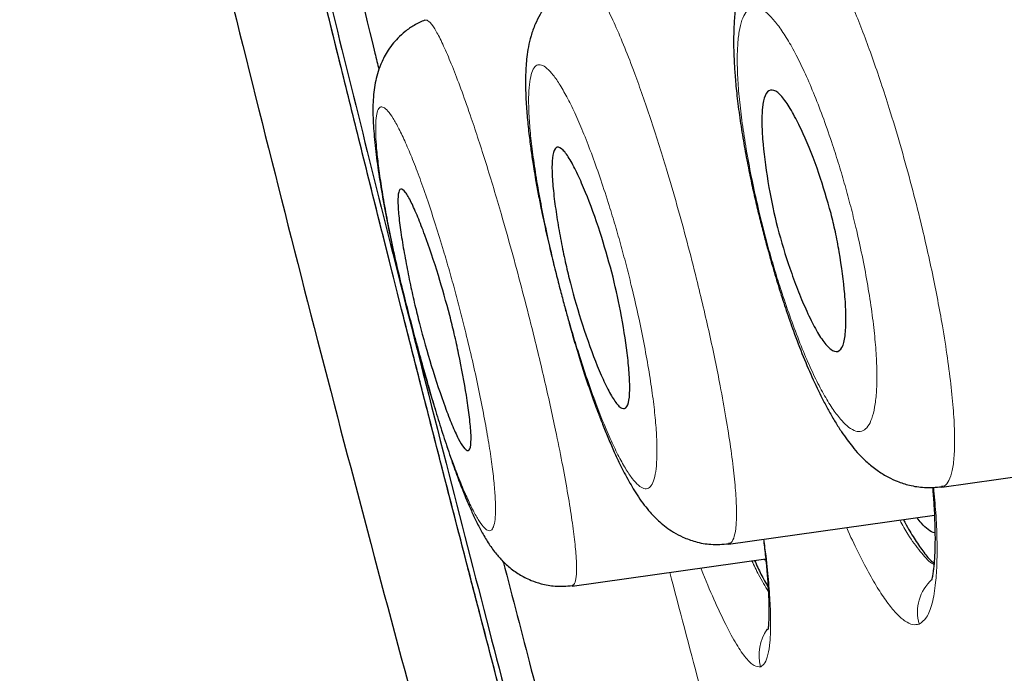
# Model space of a CAD drawing. Header units: millimetres. Extents: x 8 to 830, y 12 to 2106.
# Tile 116 of 256: x 98.52 to 105.09, y 1813.7 to 1818.06. Entities that reach past the tile are written whole.
import ezdxf

# ---------------------------------------------------------------- set-up
doc = ezdxf.new("R2010")
doc.units = ezdxf.units.MM

msp = doc.modelspace()

# ---------------------------------------------------------------- linework, layer by layer
at = {"color": 7, "linetype": 'Continuous', "lineweight": 30}
for p, q in [((104.668, 1814.9441), (106.1316, 1815.1498)), ((103.2464, 1814.5635), (104.619, 1814.7565)), ((102.2033, 1814.2843), (103.4936, 1814.4656)), ((103.4894, 1814.4563), (103.4843, 1814.4643)), ((103.4894, 1814.4563), (103.4843, 1814.4643))]:
    msp.add_line(p, q, dxfattribs=at)
at = {"color": 8, "linetype": 'Continuous', "lineweight": 0}
for centre, radius, start, end in [((104.8055, 1814.1084), 0.2994, 132.66294, 195.21574), ((103.7501, 1813.8244), 0.3003, 144.9605, 195.09382)]:
    msp.add_arc(centre, radius, start, end, dxfattribs=at)
at = {"color": 7, "linetype": 'Continuous', "lineweight": 30}
for points, knots in [([(121.0749, 1777.283), (120.7605, 1778.5113), (120.1349, 1780.956), (119.164, 1784.7258), (118.1901, 1788.5069), (117.2114, 1792.2995), (116.1318, 1796.4852), (114.9501, 1801.0645), (113.6678, 1806.0295), (112.2395, 1811.5769), (110.663, 1817.7062), (108.9476, 1824.4363), (107.231, 1831.185), (105.5157, 1837.9628), (104.0878, 1843.6189), (102.9499, 1848.142), (102.0941, 1851.5396), (101.2412, 1854.9237), (100.3957, 1858.2683), (99.6146, 1861.3448), (98.9069, 1864.1086), (98.2821, 1866.5237), (97.7161, 1868.669), (97.2199, 1870.5234), (96.7898, 1872.1214), (96.3572, 1873.724), (95.945, 1875.2455), (95.5676, 1876.6144), (95.2693, 1877.6968), (95.0447, 1878.5244), (94.8923, 1879.0924), (94.8033, 1879.418), (94.764, 1879.5397), (94.7518, 1879.5599), (94.7548, 1879.5505), (94.7549, 1879.5503)], [0, 0, 0, 0, 0.028425, 0.05657, 0.08452, 0.112315, 0.140016, 0.176198, 0.212256, 0.248183, 0.296953, 0.345657, 0.394582, 0.443744, 0.493149, 0.518005, 0.543042, 0.568293, 0.593809, 0.619642, 0.641414, 0.663436, 0.685471, 0.707234, 0.728734, 0.750032, 0.781688, 0.813115, 0.8444, 0.875629, 0.906839, 0.937939, 0.968835, 0.999453, 1, 1, 1, 1]), ([(121.0749, 1777.283), (120.7605, 1778.5113), (120.1349, 1780.956), (119.164, 1784.7258), (118.1901, 1788.5069), (117.2114, 1792.2995), (116.1318, 1796.4852), (114.9501, 1801.0645), (113.6678, 1806.0295), (112.2395, 1811.5769), (110.663, 1817.7062), (108.9476, 1824.4363), (107.231, 1831.185), (105.5157, 1837.9628), (104.0878, 1843.6189), (102.9499, 1848.142), (102.0941, 1851.5396), (101.2412, 1854.9237), (100.3957, 1858.2683), (99.6146, 1861.3448), (98.9069, 1864.1086), (98.2821, 1866.5237), (97.7161, 1868.669), (97.2199, 1870.5234), (96.7898, 1872.1214), (96.3572, 1873.724), (95.945, 1875.2455), (95.5676, 1876.6144), (95.2693, 1877.6968), (95.0447, 1878.5244), (94.8923, 1879.0924), (94.8033, 1879.418), (94.764, 1879.5397), (94.7518, 1879.5599), (94.7548, 1879.5505), (94.7549, 1879.5503)], [0, 0, 0, 0, 0.028425, 0.05657, 0.08452, 0.112315, 0.140016, 0.176198, 0.212256, 0.248183, 0.296953, 0.345657, 0.394582, 0.443744, 0.493149, 0.518005, 0.543042, 0.568293, 0.593809, 0.619642, 0.641414, 0.663436, 0.685471, 0.707234, 0.728734, 0.750032, 0.781688, 0.813115, 0.8444, 0.875629, 0.906839, 0.937939, 0.968835, 0.999453, 1, 1, 1, 1]), ([(121.3749, 1777.283), (121.0605, 1778.5113), (120.4349, 1780.956), (119.464, 1784.7258), (118.4901, 1788.5069), (117.5114, 1792.2995), (116.4318, 1796.4852), (115.2501, 1801.0645), (113.9678, 1806.0295), (112.5395, 1811.5769), (110.963, 1817.7062), (109.2476, 1824.4363), (107.531, 1831.185), (105.8157, 1837.9628), (104.3878, 1843.6189), (103.2499, 1848.142), (102.3941, 1851.5396), (101.5412, 1854.9237), (100.6957, 1858.2683), (99.9146, 1861.3448), (99.2069, 1864.1086), (98.5821, 1866.5237), (98.0161, 1868.669), (97.5199, 1870.5234), (97.0898, 1872.1214), (96.6572, 1873.724), (96.245, 1875.2455), (95.8676, 1876.6144), (95.5693, 1877.6968), (95.3447, 1878.5244), (95.1923, 1879.0923), (95.1033, 1879.418), (95.064, 1879.5396), (95.0518, 1879.5599), (95.0547, 1879.5508), (95.0547, 1879.5508)], [0, 0, 0, 0, 0.028441, 0.056601, 0.084566, 0.112377, 0.140093, 0.176295, 0.212372, 0.248318, 0.297116, 0.345846, 0.394798, 0.443986, 0.493419, 0.518288, 0.543339, 0.568603, 0.594134, 0.619981, 0.641765, 0.663799, 0.685846, 0.707621, 0.729133, 0.750442, 0.782115, 0.81356, 0.844862, 0.876108, 0.907335, 0.938451, 0.969364, 1, 1, 1, 1, 1]), ([(119.3425, 1777.4049), (119.087, 1778.3924), (118.5766, 1780.3658), (117.7834, 1783.4065), (116.9817, 1786.4763), (116.1728, 1789.5709), (115.3592, 1792.6797), (114.3887, 1796.3921), (113.2596, 1800.711), (111.973, 1805.6321), (110.6322, 1810.777), (109.2349, 1816.1421), (107.7879, 1821.7311), (106.3431, 1827.3234), (104.9026, 1832.9205), (103.4677, 1838.5169), (102.2784, 1843.1695), (101.3356, 1846.875), (100.6323, 1849.6415), (99.9358, 1852.3856), (99.2491, 1855.0941), (98.5772, 1857.7456), (97.9809, 1860.0977), (97.461, 1862.1408), (97.0154, 1863.8884), (96.5973, 1865.5141), (96.1686, 1867.1622), (95.745, 1868.7706), (95.3405, 1870.3023), (94.9646, 1871.7247), (94.6222, 1873.021), (94.3136, 1874.1775), (94.0543, 1875.1431), (93.8421, 1875.9391), (93.661, 1876.6302), (93.5247, 1877.1584), (93.4395, 1877.4877), (93.402, 1877.6141), (93.3905, 1877.6369), (93.3934, 1877.6267), (93.3934, 1877.6265)], [0, 0, 0, 0, 0.023406, 0.046777, 0.070122, 0.093442, 0.116743, 0.140035, 0.176612, 0.213166, 0.24969, 0.291146, 0.332583, 0.374049, 0.415564, 0.457116, 0.498706, 0.519522, 0.540357, 0.561218, 0.582102, 0.603012, 0.623946, 0.639666, 0.655398, 0.671136, 0.686871, 0.707827, 0.728758, 0.749661, 0.774709, 0.79973, 0.824743, 0.849752, 0.874757, 0.906002, 0.93721, 0.968374, 0.999494, 1, 1, 1, 1]), ([(119.3425, 1777.4049), (119.087, 1778.3924), (118.5766, 1780.3658), (117.7834, 1783.4065), (116.9817, 1786.4763), (116.1728, 1789.5709), (115.3592, 1792.6797), (114.3887, 1796.3921), (113.2596, 1800.711), (111.973, 1805.6321), (110.6322, 1810.777), (109.2349, 1816.1421), (107.7879, 1821.7311), (106.3431, 1827.3234), (104.9026, 1832.9205), (103.4677, 1838.5169), (102.2784, 1843.1695), (101.3356, 1846.875), (100.6323, 1849.6415), (99.9358, 1852.3856), (99.2491, 1855.0941), (98.5772, 1857.7456), (97.9809, 1860.0977), (97.461, 1862.1408), (97.0154, 1863.8884), (96.5973, 1865.5141), (96.1686, 1867.1622), (95.745, 1868.7706), (95.3405, 1870.3023), (94.9646, 1871.7247), (94.6222, 1873.021), (94.3136, 1874.1775), (94.0543, 1875.1431), (93.8421, 1875.9391), (93.661, 1876.6302), (93.5247, 1877.1584), (93.4395, 1877.4877), (93.402, 1877.6141), (93.3905, 1877.6369), (93.3934, 1877.6267), (93.3934, 1877.6265)], [0, 0, 0, 0, 0.023406, 0.046777, 0.070122, 0.093442, 0.116743, 0.140035, 0.176612, 0.213166, 0.24969, 0.291146, 0.332583, 0.374049, 0.415564, 0.457116, 0.498706, 0.519522, 0.540357, 0.561218, 0.582102, 0.603012, 0.623946, 0.639666, 0.655398, 0.671136, 0.686871, 0.707827, 0.728758, 0.749661, 0.774709, 0.79973, 0.824743, 0.849752, 0.874757, 0.906002, 0.93721, 0.968374, 0.999494, 1, 1, 1, 1]), ([(119.1207, 1777.3359), (118.828, 1778.4952), (118.2428, 1780.8126), (117.3119, 1784.4226), (116.3631, 1788.0801), (115.3998, 1791.7765), (114.3305, 1795.8703), (113.1558, 1800.3591), (111.8779, 1805.2416), (110.4463, 1810.7256), (108.8635, 1816.8085), (107.1441, 1823.49), (105.4347, 1830.1716), (103.7342, 1836.8495), (102.3279, 1842.4042), (101.2105, 1846.826), (100.3773, 1850.1163), (99.5555, 1853.3565), (98.7503, 1856.5263), (98.0149, 1859.4109), (97.3576, 1861.974), (96.7823, 1864.1964), (96.259, 1866.1824), (95.7941, 1867.9285), (95.3864, 1869.4473), (94.9706, 1870.9911), (94.5701, 1872.4735), (94.2034, 1873.8118), (93.9132, 1874.8777), (93.6943, 1875.6925), (93.5452, 1876.2589), (93.4569, 1876.5862), (93.414, 1876.7151), (93.4094, 1876.7218), (93.407, 1876.7251)], [0, 0, 0, 0, 0.027961, 0.055896, 0.083926, 0.111994, 0.13998, 0.176562, 0.213145, 0.249758, 0.299733, 0.349715, 0.399667, 0.449587, 0.499558, 0.524633, 0.549704, 0.574672, 0.599627, 0.624766, 0.645672, 0.666497, 0.687479, 0.708392, 0.729201, 0.750078, 0.781476, 0.812638, 0.843742, 0.874921, 0.906237, 0.937548, 0.968776, 1, 1, 1, 1]), ([(104.7325, 1801.0554), (104.7331, 1801.0559), (104.7342, 1801.0571), (104.7337, 1801.097), (104.7184, 1801.2086), (104.6823, 1801.4144), (104.6189, 1801.7443), (104.5229, 1802.2219), (104.4055, 1802.7939), (104.2848, 1803.3747), (104.1646, 1803.9396), (104.0355, 1804.5279), (103.8978, 1805.1318), (103.7568, 1805.7293), (103.601, 1806.372), (103.4123, 1807.1303), (103.1874, 1808.0104), (102.9295, 1809.001), (102.6205, 1810.1742), (102.2625, 1811.527), (101.8591, 1813.0565), (101.4583, 1814.5915), (101.0484, 1816.1906), (100.6337, 1817.853), (100.2122, 1819.5781), (99.853, 1821.0671), (99.5528, 1822.3157), (99.3103, 1823.3251), (99.0698, 1824.3152), (98.8898, 1825.0482), (98.7927, 1825.4286), (98.7729, 1825.5062)], [0, 0, 0, 0, 0.036005, 0.071913, 0.107723, 0.143578, 0.179702, 0.224993, 0.270175, 0.300381, 0.330584, 0.360691, 0.383277, 0.405899, 0.428506, 0.451054, 0.481125, 0.511302, 0.541381, 0.586274, 0.631295, 0.676438, 0.721588, 0.772095, 0.822576, 0.873074, 0.902911, 0.932827, 0.962667, 0.992389, 1, 1, 1, 1]), ([(104.7338, 1801.0635), (104.7338, 1801.0741), (104.7338, 1801.0953), (104.7184, 1801.2091), (104.6823, 1801.4143), (104.6189, 1801.7444), (104.5229, 1802.2219), (104.4055, 1802.7939), (104.2848, 1803.3747), (104.1646, 1803.9396), (104.0355, 1804.5279), (103.8978, 1805.1318), (103.7568, 1805.7293), (103.601, 1806.372), (103.4123, 1807.1303), (103.1874, 1808.0104), (102.9295, 1809.001), (102.6205, 1810.1742), (102.2625, 1811.527), (101.8591, 1813.0565), (101.4583, 1814.5915), (101.0484, 1816.1906), (100.6337, 1817.853), (100.2122, 1819.5781), (99.853, 1821.0671), (99.5528, 1822.3157), (99.3103, 1823.3251), (99.0698, 1824.3152), (98.8898, 1825.0482), (98.7927, 1825.4286), (98.7729, 1825.5062)], [0, 0, 0, 0, 0.037249, 0.074397, 0.111591, 0.149064, 0.196047, 0.242916, 0.27425, 0.305581, 0.336813, 0.360243, 0.383709, 0.407161, 0.430551, 0.461745, 0.493049, 0.524252, 0.570822, 0.617524, 0.664353, 0.711189, 0.763582, 0.815949, 0.868333, 0.899285, 0.930318, 0.961273, 0.992105, 1, 1, 1, 1]), ([(104.7325, 1801.0554), (104.7324, 1801.0565), (104.7322, 1801.0586), (104.7303, 1801.0766), (104.7269, 1801.1056), (104.7215, 1801.1466), (104.7141, 1801.1993), (104.7048, 1801.2614), (104.6937, 1801.3314), (104.681, 1801.4073), (104.6646, 1801.5009), (104.6498, 1801.5811), (104.639, 1801.6379), (104.636, 1801.6534), (104.633, 1801.669), (104.6299, 1801.6849), (104.6268, 1801.701), (104.6236, 1801.7172), (104.6087, 1801.7932), (104.5805, 1801.9358), (104.5358, 1802.1606), (104.4872, 1802.4029), (104.4344, 1802.6626), (104.3786, 1802.9339), (104.3198, 1803.2153), (104.2584, 1803.5053), (104.2057, 1803.7502), (104.1646, 1803.9393), (104.137, 1804.0658), (104.1086, 1804.1948), (104.0796, 1804.3261), (104.0499, 1804.4598), (104.004, 1804.665), (103.9392, 1804.951), (103.8508, 1805.3319), (103.7738, 1805.657), (103.712, 1805.914), (103.6681, 1806.0956), (103.6228, 1806.2809), (103.5764, 1806.4699), (103.5286, 1806.6626), (103.4796, 1806.8591), (103.4171, 1807.1083), (103.3389, 1807.4167), (103.2432, 1807.7907), (103.1419, 1808.1838), (103.0393, 1808.5786), (102.9362, 1808.9735), (102.8593, 1809.2666), (102.8062, 1809.4687), (102.7782, 1809.5751), (102.7499, 1809.6825), (102.7213, 1809.791), (102.6925, 1809.9005), (102.6284, 1810.1435), (102.5265, 1810.5289), (102.3845, 1811.066), (102.2534, 1811.5621), (102.1346, 1812.012), (102.0339, 1812.394), (101.9631, 1812.663), (101.9231, 1812.8152), (101.9105, 1812.8632), (101.8978, 1812.9114), (101.8851, 1812.9597), (101.8724, 1813.0082), (101.845, 1813.1125), (101.8001, 1813.2834), (101.735, 1813.5317), (101.6617, 1813.8124), (101.58, 1814.1254), (101.4976, 1814.4431), (101.4154, 1814.7611), (101.3344, 1815.0753), (101.2487, 1815.4097), (101.1584, 1815.7641), (101.0488, 1816.196), (100.9247, 1816.6882), (100.7909, 1817.2235), (100.6659, 1817.7268), (100.5496, 1818.1983), (100.4418, 1818.6378), (100.3423, 1819.0453), (100.251, 1819.4209), (100.1778, 1819.7228), (100.1209, 1819.958), (100.0721, 1820.16), (100.0184, 1820.382), (99.9589, 1820.6284), (99.8987, 1820.8782), (99.8053, 1821.2657), (99.7254, 1821.5979), (99.6592, 1821.8732), (99.6391, 1821.9568), (99.6192, 1822.0399), (99.5993, 1822.1224), (99.5796, 1822.2045), (99.5274, 1822.4217), (99.4444, 1822.7669), (99.3323, 1823.2319), (99.2252, 1823.6746), (99.1269, 1824.0793), (99.0368, 1824.4478), (98.9739, 1824.7035), (98.9327, 1824.87), (98.912, 1824.9535), (98.8915, 1825.0357), (98.8713, 1825.1168), (98.8514, 1825.1966), (98.8185, 1825.3279), (98.7925, 1825.4304), (98.773, 1825.5073)], [0, 0, 0, 0, 0.020332, 0.039903, 0.058719, 0.076788, 0.094118, 0.11072, 0.124735, 0.138202, 0.151132, 0.167396, 0.169165, 0.170924, 0.172671, 0.174408, 0.176133, 0.177848, 0.179551, 0.199673, 0.219265, 0.238355, 0.256972, 0.275147, 0.291743, 0.308013, 0.32399, 0.330195, 0.336361, 0.342492, 0.348589, 0.354655, 0.360692, 0.375934, 0.391011, 0.405992, 0.412403, 0.418816, 0.425236, 0.431669, 0.438121, 0.444597, 0.451104, 0.462431, 0.474152, 0.486291, 0.49887, 0.510319, 0.522136, 0.525293, 0.528476, 0.531686, 0.534922, 0.538185, 0.541474, 0.556618, 0.572507, 0.589151, 0.600553, 0.61229, 0.622896, 0.624304, 0.625717, 0.627134, 0.628555, 0.629982, 0.631412, 0.63776, 0.645058, 0.653307, 0.662505, 0.672654, 0.681293, 0.69052, 0.700332, 0.71073, 0.721714, 0.738338, 0.754022, 0.768766, 0.782572, 0.795439, 0.807368, 0.81836, 0.828415, 0.833879, 0.839021, 0.846155, 0.853392, 0.860695, 0.868134, 0.887504, 0.88998, 0.892442, 0.89489, 0.897324, 0.899745, 0.902151, 0.916552, 0.93036, 0.943589, 0.956251, 0.966939, 0.977212, 0.979836, 0.982433, 0.985003, 0.987547, 0.990064, 0.992555, 1, 1, 1, 1]), ([(104.732, 1801.0609), (104.7319, 1801.061), (104.7318, 1801.0629), (104.7302, 1801.0773), (104.7269, 1801.1055), (104.7215, 1801.1466), (104.7141, 1801.1993), (104.7048, 1801.2615), (104.6937, 1801.3314), (104.681, 1801.4073), (104.6646, 1801.5009), (104.6498, 1801.5811), (104.639, 1801.6379), (104.636, 1801.6534), (104.633, 1801.669), (104.6299, 1801.6849), (104.6268, 1801.701), (104.6236, 1801.7172), (104.6087, 1801.7932), (104.5805, 1801.9358), (104.5358, 1802.1606), (104.4872, 1802.4029), (104.4344, 1802.6626), (104.3786, 1802.9339), (104.3198, 1803.2153), (104.2584, 1803.5053), (104.2057, 1803.7502), (104.1646, 1803.9393), (104.137, 1804.0658), (104.1086, 1804.1948), (104.0796, 1804.3261), (104.0499, 1804.4598), (104.004, 1804.665), (103.9392, 1804.951), (103.8508, 1805.3319), (103.7738, 1805.657), (103.712, 1805.914), (103.6681, 1806.0956), (103.6228, 1806.2809), (103.5764, 1806.4699), (103.5286, 1806.6626), (103.4796, 1806.8591), (103.4171, 1807.1083), (103.3389, 1807.4167), (103.2432, 1807.7907), (103.1419, 1808.1838), (103.0393, 1808.5786), (102.9362, 1808.9735), (102.8593, 1809.2666), (102.8062, 1809.4687), (102.7782, 1809.5751), (102.7499, 1809.6825), (102.7213, 1809.791), (102.6925, 1809.9005), (102.6284, 1810.1435), (102.5265, 1810.5289), (102.3845, 1811.066), (102.2534, 1811.5621), (102.1346, 1812.012), (102.0339, 1812.394), (101.9631, 1812.663), (101.9231, 1812.8152), (101.9105, 1812.8632), (101.8978, 1812.9114), (101.8851, 1812.9597), (101.8724, 1813.0082), (101.845, 1813.1125), (101.8001, 1813.2834), (101.735, 1813.5317), (101.6617, 1813.8124), (101.58, 1814.1254), (101.4976, 1814.4431), (101.4154, 1814.7611), (101.3344, 1815.0753), (101.2487, 1815.4097), (101.1584, 1815.7641), (101.0488, 1816.196), (100.9247, 1816.6882), (100.7909, 1817.2235), (100.6659, 1817.7268), (100.5496, 1818.1983), (100.4418, 1818.6378), (100.3423, 1819.0453), (100.251, 1819.4209), (100.1778, 1819.7228), (100.1209, 1819.958), (100.0721, 1820.16), (100.0184, 1820.382), (99.9589, 1820.6284), (99.8987, 1820.8782), (99.8053, 1821.2657), (99.7254, 1821.5979), (99.6592, 1821.8732), (99.6391, 1821.9568), (99.6192, 1822.0399), (99.5993, 1822.1224), (99.5796, 1822.2045), (99.5274, 1822.4217), (99.4444, 1822.7669), (99.3323, 1823.2319), (99.2252, 1823.6746), (99.1269, 1824.0793), (99.0368, 1824.4478), (98.9739, 1824.7035), (98.9327, 1824.87), (98.912, 1824.9535), (98.8915, 1825.0357), (98.8713, 1825.1168), (98.8514, 1825.1966), (98.8185, 1825.3279), (98.7925, 1825.4304), (98.773, 1825.5073)], [0, 0, 0, 0, 0.001528, 0.021475, 0.040652, 0.059068, 0.076731, 0.093651, 0.107935, 0.121661, 0.13484, 0.151415, 0.153219, 0.155011, 0.156792, 0.158562, 0.16032, 0.162067, 0.163804, 0.184311, 0.20428, 0.223736, 0.242711, 0.261235, 0.278149, 0.294731, 0.311015, 0.317339, 0.323624, 0.329872, 0.336086, 0.342268, 0.348421, 0.363956, 0.379322, 0.394591, 0.401125, 0.407661, 0.414204, 0.420761, 0.427336, 0.433937, 0.440569, 0.452113, 0.464059, 0.476431, 0.489252, 0.500921, 0.512964, 0.516182, 0.519426, 0.522697, 0.525995, 0.529321, 0.532673, 0.548108, 0.564302, 0.581265, 0.592887, 0.604849, 0.615658, 0.617093, 0.618533, 0.619977, 0.621426, 0.62288, 0.624338, 0.630807, 0.638246, 0.646652, 0.656027, 0.666371, 0.675176, 0.68458, 0.69458, 0.705178, 0.716373, 0.733316, 0.7493, 0.764328, 0.778398, 0.791512, 0.80367, 0.814874, 0.825122, 0.83069, 0.835932, 0.843202, 0.850578, 0.858021, 0.865603, 0.885345, 0.887869, 0.890378, 0.892873, 0.895354, 0.89782, 0.900273, 0.91495, 0.929024, 0.942506, 0.955411, 0.966304, 0.976775, 0.979449, 0.982096, 0.984716, 0.987308, 0.989874, 0.992413, 1, 1, 1, 1]), ([(98.8753, 1825.2393), (98.9033, 1825.1274), (98.9744, 1824.8435), (99.0913, 1824.3692), (99.2272, 1823.8139), (99.3684, 1823.2313), (99.5582, 1822.444), (99.8158, 1821.3668), (100.1632, 1819.921), (100.5808, 1818.2074), (100.9881, 1816.5716), (101.353, 1815.1361), (101.6403, 1814.0222), (101.9049, 1813.0082), (102.1455, 1812.0939), (102.3611, 1811.2793), (102.5508, 1810.5639), (102.8191, 1809.5494), (103.1563, 1808.2595), (103.5416, 1806.7477), (103.8643, 1805.4324), (104.1243, 1804.3097), (104.3325, 1803.3526), (104.4711, 1802.6893), (104.5633, 1802.2377), (104.6219, 1801.9472), (104.6708, 1801.7045), (104.7097, 1801.5083), (104.7635, 1801.2269), (104.8175, 1800.9202), (104.8474, 1800.7225), (104.8505, 1800.6983), (104.8514, 1800.6919)], [0, 0, 0, 0, 0.010975, 0.027833, 0.045274, 0.063341, 0.082071, 0.11794, 0.161836, 0.213842, 0.274005, 0.310934, 0.344853, 0.375762, 0.40366, 0.428553, 0.450454, 0.469388, 0.522162, 0.570763, 0.616474, 0.660842, 0.707685, 0.758021, 0.779322, 0.801349, 0.824139, 0.839677, 0.855713, 0.913025, 0.976846, 1, 1, 1, 1]), ([(99.1947, 1824.8614), (99.2148, 1824.7792), (99.3248, 1824.3294), (99.57, 1823.3034), (99.9166, 1821.8551), (100.281, 1820.3405), (100.5996, 1819.0231), (100.8051, 1818.1754), (100.9053, 1817.7676), (100.9141, 1817.7315)], [0, 0, 0, 0, 0.035844, 0.195991, 0.434486, 0.646009, 0.829539, 0.984942, 1, 1, 1, 1]), ([(103.6852, 1818.723), (103.6597, 1818.7114), (103.612, 1818.6897), (103.5506, 1818.6474), (103.5033, 1818.6065), (103.4693, 1818.5707), (103.4458, 1818.5423), (103.4228, 1818.5115), (103.3958, 1818.4702), (103.3648, 1818.4114), (103.3323, 1818.3312), (103.3061, 1818.235), (103.2891, 1818.1276), (103.2812, 1818.0251), (103.2791, 1817.9347), (103.2801, 1817.8562), (103.2831, 1817.7761), (103.2899, 1817.6756), (103.3019, 1817.5523), (103.3199, 1817.4113), (103.3435, 1817.2611), (103.3702, 1817.1143), (103.3985, 1816.9758), (103.4271, 1816.8478), (103.4549, 1816.7318), (103.4814, 1816.6281), (103.5109, 1816.5177), (103.5455, 1816.3956), (103.587, 1816.2581), (103.6315, 1816.1204), (103.6839, 1815.9699), (103.743, 1815.8158), (103.8102, 1815.6597), (103.8686, 1815.5388), (103.918, 1815.4466), (103.9578, 1815.378), (103.9974, 1815.3156), (104.0351, 1815.2617), (104.0726, 1815.2131), (104.1192, 1815.159), (104.1761, 1815.1033), (104.2405, 1815.0526), (104.3055, 1815.0127), (104.3762, 1814.9798), (104.4569, 1814.9541), (104.5576, 1814.9378), (104.6293, 1814.9437), (104.6675, 1814.9469)], [0, 0, 0, 0, 0.01855, 0.034657, 0.048081, 0.058677, 0.066382, 0.072199, 0.085882, 0.102584, 0.121263, 0.150823, 0.181203, 0.210037, 0.23395, 0.250003, 0.270075, 0.294202, 0.322428, 0.354396, 0.385448, 0.414264, 0.440691, 0.464739, 0.48643, 0.505772, 0.522943, 0.548667, 0.575378, 0.603048, 0.631656, 0.670536, 0.708307, 0.745491, 0.765062, 0.785603, 0.806579, 0.824897, 0.840265, 0.857796, 0.87985, 0.901606, 0.92035, 0.93473, 0.952969, 0.974886, 1, 1, 1, 1]), ([(99.8351, 1818.5758), (100.0628, 1817.6626), (100.5166, 1815.8427), (101.0024, 1814.031), (101.2444, 1813.1285)], [0, 0, 0, 0, 0.501809, 1, 1, 1, 1]), ([(99.8351, 1818.5758), (100.0628, 1817.6626), (100.5166, 1815.8427), (101.0024, 1814.031), (101.2444, 1813.1285)], [0, 0, 0, 0, 0.501809, 1, 1, 1, 1]), ([(102.2636, 1818.3415), (102.2394, 1818.3305), (102.194, 1818.3099), (102.1358, 1818.2698), (102.0909, 1818.2309), (102.0564, 1818.1947), (102.0297, 1818.1616), (102.0077, 1818.1304), (101.9823, 1818.0888), (101.9538, 1818.0308), (101.9278, 1817.9571), (101.9104, 1817.8833), (101.8973, 1817.7966), (101.8911, 1817.7022), (101.8916, 1817.5794), (101.8986, 1817.4581), (101.9081, 1817.3565), (101.9173, 1817.2772), (101.9243, 1817.2226), (101.9312, 1817.1722), (101.9386, 1817.1218), (101.9476, 1817.0637), (101.9601, 1816.9892), (101.9767, 1816.898), (101.9998, 1816.7806), (102.0287, 1816.6467), (102.0619, 1816.504), (102.0938, 1816.375), (102.1231, 1816.2614), (102.1495, 1816.1619), (102.178, 1816.0572), (102.2103, 1815.9432), (102.247, 1815.8195), (102.2835, 1815.7032), (102.3136, 1815.613), (102.3379, 1815.544), (102.3572, 1815.4905), (102.3797, 1815.4303), (102.4078, 1815.3578), (102.4419, 1815.274), (102.4782, 1815.1901), (102.5149, 1815.1111), (102.5484, 1815.0439), (102.5798, 1814.9854), (102.6113, 1814.9312), (102.6454, 1814.8775), (102.6821, 1814.826), (102.7271, 1814.7707), (102.7862, 1814.7097), (102.863, 1814.6512), (102.9449, 1814.6075), (103.0289, 1814.577), (103.1325, 1814.5576), (103.2068, 1814.5634), (103.246, 1814.5665)], [0, 0, 0, 0, 0.016694, 0.031276, 0.043491, 0.05318, 0.062043, 0.069758, 0.079566, 0.098201, 0.119783, 0.139929, 0.158633, 0.193286, 0.225933, 0.256857, 0.285345, 0.299151, 0.311372, 0.322027, 0.332467, 0.344654, 0.360894, 0.38125, 0.402798, 0.433067, 0.460371, 0.4847, 0.506024, 0.524318, 0.540945, 0.565838, 0.590657, 0.615376, 0.639153, 0.651207, 0.662182, 0.675263, 0.692275, 0.713278, 0.73709, 0.758613, 0.780094, 0.797633, 0.81419, 0.832375, 0.851223, 0.868603, 0.892545, 0.919261, 0.934806, 0.953588, 0.975509, 1, 1, 1, 1]), ([(101.22, 1818.0614), (101.1958, 1818.0504), (101.1493, 1818.0292), (101.0895, 1817.9869), (101.041, 1817.9429), (101.0007, 1817.8966), (100.9689, 1817.851), (100.9443, 1817.8069), (100.9213, 1817.7565), (100.9021, 1817.7), (100.8882, 1817.64), (100.8758, 1817.5559), (100.872, 1817.4449), (100.8796, 1817.304), (100.8968, 1817.1455), (100.9221, 1816.9729), (100.9541, 1816.7902), (100.991, 1816.6054), (101.0313, 1816.4248), (101.0726, 1816.253), (101.1067, 1816.1193), (101.133, 1816.0197), (101.1537, 1815.9423), (101.1777, 1815.8532), (101.2066, 1815.7482), (101.2404, 1815.6285), (101.2789, 1815.4963), (101.322, 1815.3548), (101.3683, 1815.2109), (101.4142, 1815.0778), (101.4573, 1814.9619), (101.4953, 1814.8671), (101.5306, 1814.7855), (101.5648, 1814.7125), (101.6036, 1814.6375), (101.6471, 1814.5649), (101.693, 1814.5015), (101.7461, 1814.4421), (101.8096, 1814.3872), (101.8721, 1814.3479), (101.935, 1814.3186), (102.0027, 1814.2959), (102.0957, 1814.2791), (102.1651, 1814.2846), (102.2031, 1814.2876)], [0, 0, 0, 0, 0.015647, 0.03008, 0.043041, 0.054358, 0.066766, 0.077313, 0.086865, 0.103206, 0.119587, 0.138414, 0.17993, 0.222079, 0.264402, 0.30678, 0.347645, 0.386598, 0.423265, 0.456255, 0.485513, 0.498736, 0.512269, 0.52894, 0.548841, 0.57194, 0.598198, 0.62757, 0.660049, 0.694153, 0.72514, 0.752732, 0.776999, 0.801906, 0.826242, 0.852512, 0.877304, 0.897015, 0.917312, 0.93568, 0.945048, 0.958864, 0.977406, 1, 1, 1, 1]), ([(103.9299, 1816.7701), (103.9397, 1816.7296), (103.9605, 1816.6438), (103.9955, 1816.4559), (104.0206, 1816.2637), (104.0304, 1816.0912), (104.0281, 1815.9723), (104.0118, 1815.8822), (103.9777, 1815.841), (103.9294, 1815.8564), (103.8762, 1815.9155), (103.8193, 1816.0088), (103.7622, 1816.127), (103.7065, 1816.2606), (103.641, 1816.4396), (103.5692, 1816.6726), (103.5082, 1816.9648), (103.4764, 1817.2009), (103.4665, 1817.372), (103.4702, 1817.4843), (103.488, 1817.5649), (103.5229, 1817.6027), (103.5718, 1817.5863), (103.627, 1817.5221), (103.6851, 1817.4257), (103.7589, 1817.2747), (103.8472, 1817.0578), (103.9037, 1816.8612), (103.9299, 1816.7701)], [0, 0, 0, 0, 0.022032, 0.046593, 0.103579, 0.136076, 0.171335, 0.209041, 0.249507, 0.28803, 0.324488, 0.358788, 0.391209, 0.42145, 0.449861, 0.500499, 0.54943, 0.607308, 0.639668, 0.674471, 0.711626, 0.750961, 0.789411, 0.825886, 0.860218, 0.892332, 0.950097, 1, 1, 1, 1]), ([(102.4676, 1816.3783), (102.488, 1816.2912), (102.5329, 1816.0991), (102.5674, 1815.8715), (102.5846, 1815.7019), (102.5889, 1815.5855), (102.5809, 1815.4984), (102.5558, 1815.4603), (102.5169, 1815.4774), (102.4723, 1815.5369), (102.4229, 1815.6302), (102.3565, 1815.783), (102.2745, 1816.0101), (102.2027, 1816.2528), (102.1589, 1816.4359), (102.1306, 1816.5725), (102.105, 1816.7153), (102.0841, 1816.8587), (102.07, 1816.9921), (102.0665, 1817.1049), (102.0756, 1817.1857), (102.1008, 1817.2219), (102.1403, 1817.2024), (102.1877, 1817.1355), (102.2388, 1817.0366), (102.3057, 1816.8827), (102.3871, 1816.6641), (102.4422, 1816.4684), (102.4676, 1816.3783)], [0, 0, 0, 0, 0.0473383, 0.1043454, 0.1367149, 0.1717802, 0.2093816, 0.2493511, 0.2870264, 0.323017, 0.3571093, 0.3893203, 0.4482301, 0.500098, 0.5229325, 0.5480997, 0.5757987, 0.6058281, 0.6384608, 0.6733925, 0.710945, 0.7509697, 0.7895599, 0.8259314, 0.8603627, 0.8925324, 0.9505039, 1, 1, 1, 1]), ([(101.387, 1816.0888), (101.3971, 1816.0482), (101.4184, 1815.9625), (101.459, 1815.7766), (101.4939, 1815.5877), (101.5179, 1815.4191), (101.5291, 1815.3031), (101.529, 1815.2169), (101.5153, 1815.1864), (101.4968, 1815.191), (101.476, 1815.2107), (101.4454, 1815.2609), (101.4026, 1815.3549), (101.343, 1815.509), (101.2667, 1815.7381), (101.197, 1815.9818), (101.1524, 1816.1643), (101.1226, 1816.2993), (101.0942, 1816.4409), (101.0691, 1816.5833), (101.0496, 1816.7162), (101.0394, 1816.8282), (101.0407, 1816.9081), (101.0572, 1816.9423), (101.0881, 1816.9207), (101.1277, 1816.8524), (101.1722, 1816.7526), (101.2323, 1816.5973), (101.3077, 1816.3766), (101.3619, 1816.1798), (101.387, 1816.0888)], [0, 0, 0, 0, 0.0222251, 0.0469611, 0.1038043, 0.1362149, 0.1714065, 0.2092059, 0.2494432, 0.268382, 0.2867938, 0.3225156, 0.3564469, 0.3886196, 0.4477416, 0.5001901, 0.5227574, 0.5477504, 0.5753452, 0.6053548, 0.6380283, 0.6730611, 0.7107845, 0.7510339, 0.7892612, 0.8253793, 0.8596632, 0.8917845, 0.9499599, 1, 1, 1, 1]), ([(104.6064, 1814.9427), (104.6078, 1814.928), (104.613, 1814.8743), (104.6176, 1814.7943), (104.6217, 1814.703), (104.6232, 1814.6273), (104.623, 1814.5653), (104.6217, 1814.5142), (104.6196, 1814.4724), (104.617, 1814.4365), (104.6138, 1814.4025), (104.6091, 1814.3676), (104.604, 1814.3379), (104.601, 1814.3259), (104.6037, 1814.3272), (104.6044, 1814.3276)], [0, 0, 0, 0, 0.0416162, 0.1524028, 0.2540452, 0.3449619, 0.4251556, 0.4946266, 0.558185, 0.6155166, 0.6826385, 0.7594492, 0.849183, 0.9582151, 1, 1, 1, 1]), ([(104.6064, 1814.9427), (104.6078, 1814.928), (104.613, 1814.8743), (104.6176, 1814.7943), (104.6217, 1814.703), (104.6232, 1814.6273), (104.623, 1814.5653), (104.6217, 1814.5142), (104.6196, 1814.4724), (104.617, 1814.4365), (104.6138, 1814.4025), (104.6091, 1814.3676), (104.604, 1814.3379), (104.601, 1814.3259), (104.6037, 1814.3272), (104.6044, 1814.3276)], [0, 0, 0, 0, 0.0416162, 0.1524028, 0.2540452, 0.3449619, 0.4251556, 0.4946266, 0.558185, 0.6155166, 0.6826385, 0.7594492, 0.849183, 0.9582151, 1, 1, 1, 1]), ([(104.4126, 1814.7274), (104.4162, 1814.7204), (104.4409, 1814.6722), (104.4844, 1814.6006), (104.5417, 1814.5161), (104.5862, 1814.4609), (104.6096, 1814.4419), (104.6168, 1814.436)], [0, 0, 0, 0, 0.046809, 0.320947, 0.599651, 0.876833, 1, 1, 1, 1]), ([(104.4126, 1814.7274), (104.4162, 1814.7204), (104.4409, 1814.6722), (104.4844, 1814.6006), (104.5417, 1814.5161), (104.5862, 1814.4609), (104.6096, 1814.4419), (104.6168, 1814.436)], [0, 0, 0, 0, 0.046809, 0.320947, 0.599651, 0.876833, 1, 1, 1, 1]), ([(104.6227, 1814.6386), (104.6217, 1814.6387), (104.6085, 1814.6389), (104.5782, 1814.66), (104.5396, 1814.6928), (104.513, 1814.7276), (104.5033, 1814.7402)], [0, 0, 0, 0, 0.031247, 0.40932, 0.785192, 1, 1, 1, 1]), ([(104.6227, 1814.6386), (104.6217, 1814.6387), (104.6085, 1814.6389), (104.5782, 1814.66), (104.5396, 1814.6928), (104.513, 1814.7276), (104.5033, 1814.7402)], [0, 0, 0, 0, 0.031247, 0.40932, 0.785192, 1, 1, 1, 1]), ([(103.4787, 1814.5962), (103.4829, 1814.5621), (103.4923, 1814.4854), (103.5025, 1814.3791), (103.5101, 1814.2781), (103.5142, 1814.1944), (103.5155, 1814.1275), (103.515, 1814.0758), (103.5131, 1814.037), (103.5112, 1814.0115), (103.5087, 1813.9939), (103.5091, 1813.9931), (103.5093, 1813.9928)], [0, 0, 0, 0, 0.108761, 0.244422, 0.377651, 0.501184, 0.614643, 0.717977, 0.811179, 0.894289, 0.967438, 1, 1, 1, 1]), ([(103.4787, 1814.5962), (103.4829, 1814.5621), (103.4923, 1814.4854), (103.5025, 1814.3791), (103.5101, 1814.2781), (103.5142, 1814.1944), (103.5155, 1814.1275), (103.515, 1814.0758), (103.5131, 1814.037), (103.5112, 1814.0115), (103.5087, 1813.9939), (103.5091, 1813.9931), (103.5093, 1813.9928)], [0, 0, 0, 0, 0.108761, 0.244422, 0.377651, 0.501184, 0.614643, 0.717977, 0.811179, 0.894289, 0.967438, 1, 1, 1, 1]), ([(101.743, 1814.4481), (101.8054, 1814.2075), (101.9229, 1813.7545), (102.1016, 1813.0685), (102.2841, 1812.369), (102.4831, 1811.6072), (102.6985, 1810.7835), (102.9297, 1809.8994), (103.2344, 1808.74), (103.4518, 1807.8949), (103.5901, 1807.357)], [0, 0, 0, 0, 0.100688, 0.189543, 0.287219, 0.393701, 0.509006, 0.633224, 0.766585, 1, 1, 1, 1]), ([(103.4195, 1814.4552), (103.4339, 1814.4235), (103.4662, 1814.3523), (103.4942, 1814.3038), (103.5098, 1814.277)], [0, 0, 0, 0, 0.445206, 1, 1, 1, 1]), ([(103.4195, 1814.4552), (103.4339, 1814.4235), (103.4662, 1814.3523), (103.4942, 1814.3038), (103.5098, 1814.277)], [0, 0, 0, 0, 0.445206, 1, 1, 1, 1])]:
    msp.add_open_spline(points, degree=3, knots=knots, dxfattribs=at)
at = {"color": 8, "linetype": 'Continuous', "lineweight": 0}
for points, knots in [([(118.9667, 1777.288), (118.7066, 1778.3202), (118.1884, 1780.3767), (117.3656, 1783.5682), (116.5289, 1786.7899), (115.6776, 1790.0483), (114.6248, 1794.0628), (113.3701, 1798.8363), (111.9182, 1804.3599), (110.4704, 1809.8863), (109.0295, 1815.4127), (107.6027, 1820.9416), (106.1877, 1826.4761), (104.7795, 1832.0134), (103.3812, 1837.5452), (102.227, 1842.1394), (101.3122, 1845.7927), (100.6291, 1848.5171), (99.9503, 1851.2226), (99.2787, 1853.897), (98.6198, 1856.5144), (98.0335, 1858.8332), (97.521, 1860.8484), (97.08, 1862.5697), (96.6658, 1864.1664), (96.2399, 1865.7816), (95.8158, 1867.3626), (95.4067, 1868.8719), (95.0238, 1870.2722), (94.6745, 1871.5468), (94.3622, 1872.6808), (94.0998, 1873.6292), (93.884, 1874.4135), (93.6997, 1875.0867), (93.5574, 1875.6015), (93.4649, 1875.9187), (93.4231, 1876.0406), (93.4207, 1876.0489), (93.4196, 1876.0528)], [0, 0, 0, 0, 0.025276, 0.050356, 0.075388, 0.100448, 0.125578, 0.167493, 0.209363, 0.251197, 0.293, 0.334803, 0.376615, 0.41847, 0.460322, 0.502097, 0.522956, 0.543824, 0.564743, 0.585751, 0.60677, 0.627741, 0.643504, 0.65934, 0.675072, 0.690683, 0.711539, 0.732528, 0.753511, 0.77853, 0.803558, 0.828687, 0.853792, 0.878802, 0.909938, 0.941071, 0.972268, 1, 1, 1, 1]), ([(118.9667, 1777.288), (118.7066, 1778.3202), (118.1884, 1780.3767), (117.3656, 1783.5682), (116.5289, 1786.7899), (115.6776, 1790.0483), (114.6248, 1794.0628), (113.3701, 1798.8363), (111.9182, 1804.3599), (110.4704, 1809.8863), (109.0295, 1815.4127), (107.6027, 1820.9416), (106.1877, 1826.4761), (104.7795, 1832.0134), (103.3812, 1837.5452), (102.227, 1842.1394), (101.3122, 1845.7927), (100.6291, 1848.5171), (99.9503, 1851.2226), (99.2787, 1853.897), (98.6198, 1856.5144), (98.0335, 1858.8332), (97.521, 1860.8484), (97.08, 1862.5697), (96.6658, 1864.1664), (96.2399, 1865.7816), (95.8158, 1867.3626), (95.4067, 1868.8719), (95.0238, 1870.2722), (94.6745, 1871.5468), (94.3622, 1872.6808), (94.0998, 1873.6292), (93.884, 1874.4135), (93.6997, 1875.0867), (93.5574, 1875.6015), (93.4649, 1875.9187), (93.4231, 1876.0406), (93.4207, 1876.0489), (93.4196, 1876.0528)], [0, 0, 0, 0, 0.025276, 0.050356, 0.075388, 0.100448, 0.125578, 0.167493, 0.209363, 0.251197, 0.293, 0.334803, 0.376615, 0.41847, 0.460322, 0.502097, 0.522956, 0.543824, 0.564743, 0.585751, 0.60677, 0.627741, 0.643504, 0.65934, 0.675072, 0.690683, 0.711539, 0.732528, 0.753511, 0.77853, 0.803558, 0.828687, 0.853792, 0.878802, 0.909938, 0.941071, 0.972268, 1, 1, 1, 1]), ([(103.4225, 1838.4947), (103.5553, 1837.9732), (104.2559, 1835.2225), (105.5377, 1830.2152), (107.2613, 1823.4959), (108.9932, 1816.7731), (110.7005, 1810.2033), (112.3678, 1803.8003), (113.5906, 1799.1163), (114.2615, 1796.5386), (114.3956, 1796.0234)], [0, 0, 0, 0, 0.036957, 0.194927, 0.352954, 0.511046, 0.669208, 0.816669, 0.963361, 1, 1, 1, 1]), ([(103.6853, 1818.7217), (103.6969, 1818.7243), (103.7209, 1818.7296), (103.7673, 1818.6998), (103.8218, 1818.6401), (103.883, 1818.5479), (103.9494, 1818.427), (104.0198, 1818.2794), (104.0871, 1818.122), (104.1495, 1817.9632), (104.206, 1817.8091), (104.2625, 1817.6449), (104.3243, 1817.4531), (104.3905, 1817.2329), (104.459, 1816.986), (104.5175, 1816.7573), (104.5663, 1816.551), (104.6063, 1816.3684), (104.6418, 1816.191), (104.6762, 1816.0013), (104.7073, 1815.8039), (104.7326, 1815.606), (104.7488, 1815.4286), (104.7555, 1815.2748), (104.7522, 1815.1481), (104.7393, 1815.0509), (104.7169, 1814.9854), (104.6928, 1814.9514), (104.6733, 1814.951), (104.667, 1814.9509)], [0, 0, 0, 0, 0.037476, 0.078339, 0.118931, 0.159611, 0.200537, 0.241609, 0.282717, 0.313529, 0.344304, 0.37507, 0.405885, 0.447044, 0.488252, 0.529429, 0.560259, 0.591024, 0.621742, 0.652447, 0.693394, 0.734374, 0.775372, 0.816381, 0.857433, 0.898499, 0.939566, 0.980625, 1, 1, 1, 1]), ([(102.2637, 1818.3399), (102.2726, 1818.3416), (102.2912, 1818.3453), (102.3295, 1818.3128), (102.3761, 1818.25), (102.4298, 1818.1547), (102.489, 1818.0309), (102.5528, 1817.8807), (102.6146, 1817.7211), (102.6726, 1817.5605), (102.7257, 1817.4051), (102.7792, 1817.2398), (102.8384, 1817.0474), (102.9025, 1816.8271), (102.9699, 1816.5805), (103.0283, 1816.3526), (103.0779, 1816.1473), (103.1193, 1815.9657), (103.157, 1815.7893), (103.1944, 1815.6008), (103.2298, 1815.4048), (103.2605, 1815.2086), (103.283, 1815.033), (103.2966, 1814.8813), (103.3008, 1814.7569), (103.2957, 1814.6623), (103.2813, 1814.6), (103.2644, 1814.569), (103.2497, 1814.57), (103.2454, 1814.5703)], [0, 0, 0, 0, 0.036819, 0.077858, 0.118619, 0.159466, 0.200547, 0.241768, 0.283026, 0.313955, 0.344855, 0.375749, 0.406669, 0.447937, 0.48923, 0.530487, 0.561384, 0.592229, 0.623043, 0.653854, 0.694952, 0.736089, 0.777253, 0.818443, 0.859701, 0.900975, 0.94224, 0.983485, 1, 1, 1, 1]), ([(103.4486, 1816.7878), (103.4599, 1816.7412), (103.4825, 1816.6481), (103.5203, 1816.5088), (103.5607, 1816.3706), (103.6078, 1816.2211), (103.6619, 1816.0634), (103.722, 1815.9041), (103.7827, 1815.7594), (103.8428, 1815.6329), (103.9017, 1815.5253), (103.9584, 1815.4387), (104.012, 1815.3733), (104.0613, 1815.331), (104.1056, 1815.3125), (104.1444, 1815.3174), (104.177, 1815.3467), (104.2027, 1815.3999), (104.2217, 1815.4746), (104.2331, 1815.5704), (104.2367, 1815.6856), (104.2326, 1815.8186), (104.2202, 1815.9689), (104.1997, 1816.1338), (104.172, 1816.3091), (104.1373, 1816.4915), (104.0995, 1816.6621), (104.0611, 1816.8177), (104.0235, 1816.957), (103.983, 1817.0945), (103.9355, 1817.2437), (103.8812, 1817.4007), (103.8201, 1817.5596), (103.7587, 1817.7031), (103.6976, 1817.8296), (103.6377, 1817.9367), (103.5802, 1818.0229), (103.5257, 1818.0881), (103.4758, 1818.1307), (103.431, 1818.1501), (103.3922, 1818.1452), (103.3598, 1818.1162), (103.3344, 1818.0632), (103.3161, 1817.9888), (103.3055, 1817.8934), (103.3028, 1817.7784), (103.3079, 1817.6454), (103.3213, 1817.4955), (103.3426, 1817.331), (103.3711, 1817.1562), (103.406, 1816.974), (103.4344, 1816.8499), (103.4486, 1816.7878)], [0, 0, 0, 0, 0.015545, 0.03106, 0.046716, 0.062681, 0.083474, 0.104482, 0.125164, 0.145858, 0.16655, 0.187611, 0.208587, 0.229307, 0.250108, 0.27089, 0.291595, 0.31257, 0.333552, 0.354266, 0.375048, 0.395776, 0.416465, 0.437494, 0.45859, 0.479339, 0.500124, 0.515718, 0.531224, 0.546812, 0.562649, 0.583581, 0.604299, 0.625165, 0.645742, 0.666437, 0.687619, 0.708413, 0.729398, 0.750074, 0.770847, 0.791532, 0.812477, 0.833515, 0.854219, 0.874928, 0.89575, 0.916439, 0.937363, 0.958464, 0.979221, 1, 1, 1, 1]), ([(101.2188, 1818.0598), (101.2257, 1818.061), (101.2398, 1818.0633), (101.2711, 1818.0282), (101.3104, 1817.9626), (101.3571, 1817.8646), (101.4097, 1817.7384), (101.4675, 1817.5859), (101.5244, 1817.4244), (101.5784, 1817.2623), (101.6284, 1817.1057), (101.6793, 1816.9395), (101.7362, 1816.7464), (101.7985, 1816.5258), (101.865, 1816.2795), (101.9235, 1816.0522), (101.974, 1815.8475), (102.0168, 1815.6666), (102.0564, 1815.491), (102.0967, 1815.3035), (102.136, 1815.1087), (102.1718, 1814.914), (102.2, 1814.7402), (102.22, 1814.5904), (102.2311, 1814.4684), (102.2333, 1814.3762), (102.2263, 1814.3169), (102.2158, 1814.2884), (102.2051, 1814.2906), (102.2024, 1814.2911)], [0, 0, 0, 0, 0.038689, 0.079768, 0.120568, 0.161457, 0.202568, 0.243815, 0.285099, 0.316053, 0.346984, 0.377912, 0.408851, 0.450119, 0.491397, 0.532634, 0.563522, 0.594368, 0.625197, 0.656035, 0.697179, 0.738367, 0.779575, 0.8208, 0.862081, 0.903388, 0.944704, 0.986004, 1, 1, 1, 1]), ([(102.0834, 1816.4259), (102.0948, 1816.3795), (102.1176, 1816.2868), (102.1548, 1816.1479), (102.1939, 1816.0099), (102.239, 1815.8604), (102.2901, 1815.7022), (102.3461, 1815.5419), (102.4018, 1815.3956), (102.4561, 1815.2668), (102.5087, 1815.1566), (102.5583, 1815.0671), (102.6045, 1814.9986), (102.646, 1814.9531), (102.6823, 1814.9316), (102.7129, 1814.9337), (102.7372, 1814.9603), (102.7549, 1815.011), (102.7659, 1815.0835), (102.7697, 1815.1772), (102.7664, 1815.2905), (102.756, 1815.4218), (102.738, 1815.5704), (102.713, 1815.7337), (102.6818, 1815.9073), (102.6446, 1816.0884), (102.6058, 1816.2579), (102.5672, 1816.4129), (102.5301, 1816.5517), (102.491, 1816.6891), (102.4456, 1816.8383), (102.3944, 1816.9959), (102.3378, 1817.1559), (102.2815, 1817.3012), (102.2264, 1817.43), (102.1732, 1817.5398), (102.1229, 1817.6289), (102.0761, 1817.6971), (102.0341, 1817.7428), (101.9973, 1817.7654), (101.9667, 1817.7634), (101.9424, 1817.737), (101.9251, 1817.6863), (101.9145, 1817.614), (101.9112, 1817.5206), (101.9153, 1817.4074), (101.9265, 1817.2762), (101.9451, 1817.1279), (101.9708, 1816.9652), (102.0026, 1816.7918), (102.0399, 1816.611), (102.0689, 1816.4876), (102.0834, 1816.4259)], [0, 0, 0, 0, 0.015556, 0.031078, 0.046734, 0.062686, 0.083476, 0.104473, 0.125166, 0.14586, 0.166546, 0.187599, 0.208595, 0.229311, 0.250091, 0.270886, 0.291588, 0.312552, 0.333522, 0.354237, 0.375039, 0.395754, 0.416448, 0.437494, 0.458568, 0.479321, 0.500124, 0.515731, 0.531243, 0.546826, 0.562643, 0.583585, 0.604303, 0.625154, 0.645757, 0.666452, 0.687612, 0.708394, 0.729385, 0.750064, 0.770807, 0.791488, 0.812462, 0.833496, 0.854202, 0.874923, 0.895732, 0.916422, 0.937361, 0.958441, 0.9792, 1, 1, 1, 1]), ([(101.0942, 1816.1637), (101.1057, 1816.1175), (101.1287, 1816.0252), (101.1654, 1815.8865), (101.2035, 1815.7487), (101.2469, 1815.5991), (101.2952, 1815.4404), (101.3474, 1815.2792), (101.3987, 1815.1312), (101.4479, 1815.0004), (101.4944, 1814.8881), (101.5376, 1814.796), (101.5766, 1814.7251), (101.6109, 1814.6769), (101.6396, 1814.6527), (101.6627, 1814.6521), (101.6793, 1814.6763), (101.6894, 1814.7248), (101.693, 1814.7951), (101.6899, 1814.8869), (101.6801, 1814.9984), (101.6639, 1815.128), (101.6409, 1815.275), (101.6116, 1815.4369), (101.5771, 1815.6093), (101.5377, 1815.7891), (101.4977, 1815.9579), (101.4589, 1816.1124), (101.4223, 1816.2509), (101.3842, 1816.3881), (101.3407, 1816.5375), (101.2922, 1816.6956), (101.2395, 1816.8567), (101.1879, 1817.0035), (101.1382, 1817.1343), (101.091, 1817.2463), (101.0474, 1817.3379), (101.0077, 1817.4088), (100.9731, 1817.4573), (100.9438, 1817.4826), (100.9208, 1817.4832), (100.9042, 1817.4592), (100.8944, 1817.4107), (100.8911, 1817.3405), (100.8947, 1817.2489), (100.905, 1817.1374), (100.9219, 1817.0079), (100.9454, 1816.8612), (100.9751, 1816.6998), (101.0102, 1816.5278), (101.0497, 1816.3481), (101.0793, 1816.2253), (101.0942, 1816.1637)], [0, 0, 0, 0, 0.015564, 0.031091, 0.046746, 0.062689, 0.083476, 0.104457, 0.125167, 0.14588, 0.166765, 0.187578, 0.208594, 0.229306, 0.250064, 0.270862, 0.291561, 0.312522, 0.333489, 0.354204, 0.375015, 0.395718, 0.416414, 0.437479, 0.458538, 0.479293, 0.50011, 0.515726, 0.531243, 0.546823, 0.562626, 0.583575, 0.604293, 0.625135, 0.64576, 0.666456, 0.687596, 0.708375, 0.729359, 0.75005, 0.770768, 0.791446, 0.812447, 0.83348, 0.854187, 0.874915, 0.895717, 0.916408, 0.937357, 0.958423, 0.979184, 1, 1, 1, 1]), ([(104.6143, 1814.9432), (104.6194, 1814.8858), (104.6305, 1814.761), (104.6373, 1814.5936), (104.637, 1814.4375), (104.6276, 1814.29), (104.6059, 1814.1627), (104.5695, 1814.0655), (104.5343, 1814.0417), (104.5166, 1814.0298)], [0, 0, 0, 0, 0.108381, 0.235568, 0.362862, 0.490274, 0.660208, 0.83013, 1, 1, 1, 1]), ([(104.6143, 1814.9432), (104.6194, 1814.8858), (104.6305, 1814.761), (104.6373, 1814.5936), (104.637, 1814.4375), (104.6276, 1814.29), (104.6059, 1814.1627), (104.5695, 1814.0655), (104.5343, 1814.0417), (104.5166, 1814.0298)], [0, 0, 0, 0, 0.108381, 0.235568, 0.362862, 0.490274, 0.660208, 0.83013, 1, 1, 1, 1]), ([(104.3877, 1814.7239), (104.4062, 1814.6914), (104.454, 1814.6071), (104.5248, 1814.5124), (104.5828, 1814.4457), (104.6105, 1814.4303), (104.616, 1814.4272)], [0, 0, 0, 0, 0.2186655, 0.5668247, 0.9148702, 1, 1, 1, 1]), ([(104.3877, 1814.7239), (104.4062, 1814.6914), (104.454, 1814.6071), (104.5248, 1814.5124), (104.5828, 1814.4457), (104.6105, 1814.4303), (104.616, 1814.4272)], [0, 0, 0, 0, 0.2186655, 0.5668247, 0.9148702, 1, 1, 1, 1]), ([(104.5166, 1814.0298), (104.5026, 1814.0273), (104.4746, 1814.0223), (104.4249, 1814.0467), (104.3704, 1814.0936), (104.3109, 1814.1646), (104.2471, 1814.2584), (104.1795, 1814.3737), (104.1084, 1814.5128), (104.0595, 1814.6138), (104.034, 1814.6736), (104.0337, 1814.6742)], [0, 0, 0, 0, 0.124924, 0.249746, 0.374553, 0.499371, 0.624192, 0.749005, 0.873821, 0.998702, 1, 1, 1, 1]), ([(104.5166, 1814.0298), (104.5026, 1814.0273), (104.4746, 1814.0223), (104.4249, 1814.0467), (104.3704, 1814.0936), (104.3109, 1814.1646), (104.2471, 1814.2584), (104.1795, 1814.3737), (104.1084, 1814.5128), (104.0595, 1814.6138), (104.034, 1814.6736), (104.0337, 1814.6742)], [0, 0, 0, 0, 0.124924, 0.249746, 0.374553, 0.499371, 0.624192, 0.749005, 0.873821, 0.998702, 1, 1, 1, 1]), ([(103.4814, 1814.5966), (103.4864, 1814.559), (103.5005, 1814.4534), (103.5149, 1814.3033), (103.5254, 1814.1457), (103.5278, 1814.0129), (103.5227, 1813.9046), (103.5097, 1813.8229), (103.4897, 1813.7663), (103.47, 1813.7529), (103.4602, 1813.7462)], [0, 0, 0, 0, 0.073162, 0.205276, 0.337628, 0.470166, 0.602779, 0.735341, 0.867755, 1, 1, 1, 1]), ([(103.4814, 1814.5966), (103.4864, 1814.559), (103.5005, 1814.4534), (103.5149, 1814.3033), (103.5254, 1814.1457), (103.5278, 1814.0129), (103.5227, 1813.9046), (103.5097, 1813.8229), (103.4897, 1813.7663), (103.47, 1813.7529), (103.4602, 1813.7462)], [0, 0, 0, 0, 0.073162, 0.205276, 0.337628, 0.470166, 0.602779, 0.735341, 0.867755, 1, 1, 1, 1]), ([(103.4012, 1814.4527), (103.4165, 1814.4207), (103.4557, 1814.3389), (103.4902, 1814.2834), (103.5111, 1814.2496)], [0, 0, 0, 0, 0.391288, 1, 1, 1, 1]), ([(103.4012, 1814.4527), (103.4165, 1814.4207), (103.4557, 1814.3389), (103.4902, 1814.2834), (103.5111, 1814.2496)], [0, 0, 0, 0, 0.391288, 1, 1, 1, 1]), ([(102.8536, 1814.3757), (102.9187, 1814.1285), (103.1135, 1813.389), (103.4413, 1812.1592), (103.8341, 1810.6855), (104.2005, 1809.3022), (104.4424, 1808.3843), (104.5496, 1807.9669), (104.5553, 1807.9449)], [0, 0, 0, 0, 0.114224, 0.341761, 0.569278, 0.797533, 0.989296, 1, 1, 1, 1]), ([(102.8536, 1814.3757), (102.9187, 1814.1285), (103.1135, 1813.389), (103.4413, 1812.1592), (103.8341, 1810.6855), (104.2005, 1809.3022), (104.4424, 1808.3843), (104.5496, 1807.9669), (104.5553, 1807.9449)], [0, 0, 0, 0, 0.114224, 0.341761, 0.569278, 0.797533, 0.989296, 1, 1, 1, 1]), ([(103.4602, 1813.7462), (103.4462, 1813.7458), (103.4183, 1813.745), (103.3632, 1813.7986), (103.2998, 1813.8903), (103.2282, 1814.0209), (103.149, 1814.1925), (103.0929, 1814.3222), (103.0624, 1814.4032), (103.0617, 1814.4049)], [0, 0, 0, 0, 0.166064, 0.332039, 0.498061, 0.664121, 0.83018, 0.996276, 1, 1, 1, 1]), ([(103.4602, 1813.7462), (103.4462, 1813.7458), (103.4183, 1813.745), (103.3632, 1813.7986), (103.2998, 1813.8903), (103.2282, 1814.0209), (103.149, 1814.1925), (103.0929, 1814.3222), (103.0624, 1814.4032), (103.0617, 1814.4049)], [0, 0, 0, 0, 0.166064, 0.332039, 0.498061, 0.664121, 0.83018, 0.996276, 1, 1, 1, 1])]:
    msp.add_open_spline(points, degree=3, knots=knots, dxfattribs=at)

doc.saveas('drawing.dxf')
